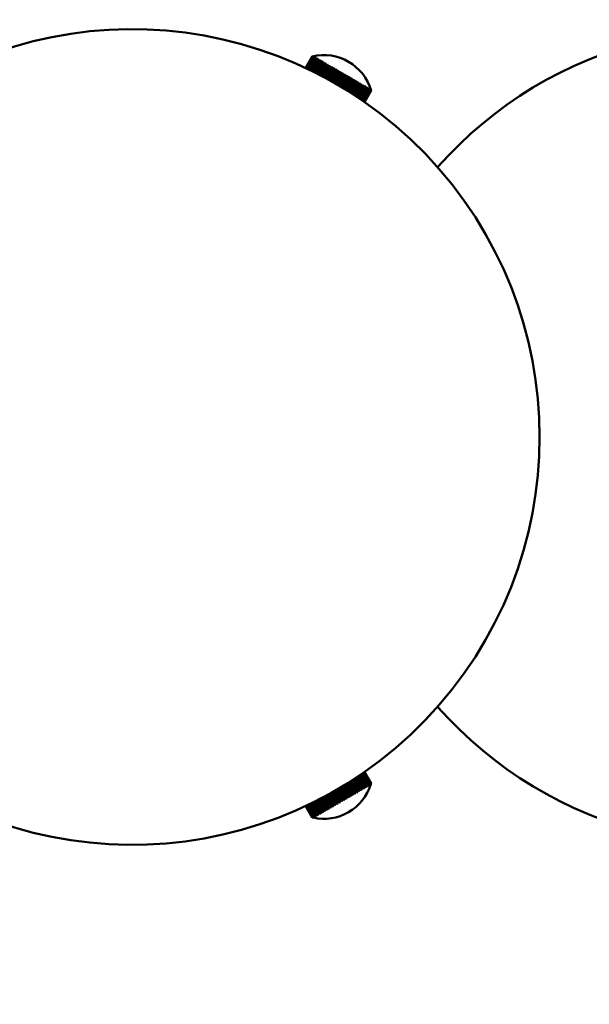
# Model space of a CAD drawing. Header units: millimetres. Extents: x 849 to 4035, y 828 to 3843.
# Tile 74 of 121: x 2342 to 2426, y 3444 to 3589. Entities that reach past the tile are written whole.
import ezdxf

# ---------------------------------------------------------------- set-up
doc = ezdxf.new("R2010")
doc.units = ezdxf.units.MM
doc.header["$LTSCALE"] = 15
doc.layers.add('Widoczne (ISO)', color=7, linetype='Continuous', lineweight=50)

msp = doc.modelspace()

# ---------------------------------------------------------------- linework, layer by layer
at = {"layer": 'Widoczne (ISO)'}
for p, q in [((2384.05, 3581.93), (2385.03, 3583.63)), ((2385.03, 3583.63), (2384.05, 3581.93)), ((2385.03, 3583.63), (2385.03, 3583.63)), ((2385.14, 3583.65), (2385.14, 3583.65)), ((2385.17, 3583.63), (2385.16, 3583.64)), ((2385.03, 3583.62), (2384.05, 3581.93)), ((2384.07, 3581.92), (2385.05, 3583.61)), ((2385.06, 3583.61), (2384.08, 3581.91)), ((2384.12, 3581.9), (2385.1, 3583.59)), ((2385.11, 3583.58), (2384.14, 3581.89)), ((2384.2, 3581.86), (2385.17, 3583.54)), ((2385.19, 3583.53), (2384.22, 3581.85)), ((2384.3, 3581.81), (2385.27, 3583.49)), ((2385.3, 3583.47), (2384.33, 3581.8)), ((2384.43, 3581.75), (2385.39, 3583.42)), ((2385.43, 3583.39), (2384.47, 3581.73)), ((2384.59, 3581.67), (2385.54, 3583.33)), ((2385.58, 3583.31), (2384.63, 3581.65)), ((2384.76, 3581.59), (2385.71, 3583.23)), ((2385.76, 3583.2), (2384.81, 3581.56)), ((2384.97, 3581.49), (2385.91, 3583.12)), ((2385.96, 3583.09), (2385.02, 3581.46)), ((2385.03, 3583.62), (2385.05, 3583.61)), ((2385.06, 3583.61), (2385.1, 3583.59)), ((2385.11, 3583.58), (2385.17, 3583.54)), ((2385.19, 3583.53), (2385.27, 3583.49)), ((2385.19, 3581.38), (2386.12, 3582.99)), ((2385.22, 3583.6), (2385.2, 3583.61)), ((2385.22, 3583.6), (2385.22, 3583.6)), ((2386.18, 3582.96), (2385.25, 3581.35)), ((2385.3, 3583.56), (2385.28, 3583.57)), ((2385.29, 3583.56), (2385.29, 3583.56)), ((2385.3, 3583.47), (2385.39, 3583.42)), ((2385.4, 3583.5), (2385.37, 3583.52)), ((2385.38, 3583.49), (2385.39, 3583.51)), ((2385.43, 3583.39), (2385.54, 3583.33)), ((2385.44, 3581.25), (2386.36, 3582.86)), ((2385.53, 3583.42), (2385.5, 3583.44)), ((2385.5, 3583.41), (2385.51, 3583.44)), ((2385.5, 3581.22), (2386.46, 3582.89)), ((2386.42, 3582.82), (2385.5, 3581.22)), ((2385.58, 3583.31), (2385.71, 3583.23)), ((2385.68, 3583.34), (2385.64, 3583.36)), ((2385.64, 3583.32), (2385.66, 3583.35)), ((2385.7, 3581.12), (2386.61, 3582.71)), ((2385.75, 3581.09), (2386.71, 3582.75)), ((2385.76, 3583.2), (2385.91, 3583.12)), ((2386.68, 3582.67), (2385.77, 3581.09)), ((2385.8, 3583.22), (2385.82, 3583.25)), ((2385.86, 3583.23), (2385.81, 3583.26)), ((2385.96, 3583.09), (2386.12, 3582.99)), ((2385.98, 3580.98), (2386.89, 3582.55)), ((2385.99, 3583.1), (2386.02, 3583.14)), ((2386.06, 3583.12), (2386, 3583.15)), ((2386.03, 3580.95), (2386.97, 3582.59)), ((2386.96, 3582.51), (2386.05, 3580.94)), ((2386.18, 3582.96), (2386.36, 3582.86)), ((2386.19, 3582.96), (2386.23, 3583.02)), ((2386.27, 3583), (2386.22, 3583.03)), ((2386.27, 3580.83), (2387.17, 3582.39)), ((2386.31, 3580.8), (2387.25, 3582.43)), ((2387.25, 3582.34), (2386.35, 3580.79)), ((2386.42, 3582.82), (2386.61, 3582.71)), ((2386.51, 3582.86), (2386.45, 3582.9)), ((2386.58, 3580.66), (2387.47, 3582.21)), ((2386.62, 3580.64), (2387.55, 3582.26)), ((2386.68, 3582.67), (2386.89, 3582.55)), ((2386.77, 3582.71), (2386.7, 3582.75)), ((2387.04, 3582.56), (2386.96, 3582.6)), ((2386.96, 3582.51), (2387.17, 3582.39)), ((2387.32, 3582.39), (2387.25, 3582.43)), ((2387.25, 3582.34), (2387.47, 3582.21)), ((2387.62, 3582.22), (2387.54, 3582.26)), ((2387.55, 3582.17), (2386.66, 3580.62)), ((2386.9, 3580.5), (2387.78, 3582.03)), ((2386.93, 3580.48), (2387.85, 3582.08)), ((2387.87, 3581.99), (2386.98, 3580.45)), ((2387.22, 3580.32), (2388.11, 3581.85)), ((2387.25, 3580.3), (2388.17, 3581.9)), ((2388.19, 3581.8), (2387.31, 3580.27)), ((2387.55, 3582.17), (2387.78, 3582.03)), ((2387.56, 3580.14), (2388.43, 3581.66)), ((2387.57, 3580.13), (2388.49, 3581.72)), ((2388.52, 3581.61), (2387.64, 3580.09)), ((2387.93, 3582.04), (2387.85, 3582.09)), ((2387.87, 3581.99), (2388.11, 3581.85)), ((2387.89, 3579.95), (2388.77, 3581.47)), ((2387.9, 3579.94), (2388.82, 3581.53)), ((2388.86, 3581.42), (2387.98, 3579.9)), ((2388.25, 3581.86), (2388.16, 3581.9)), ((2388.19, 3581.8), (2388.43, 3581.66)), ((2388.23, 3579.75), (2389.11, 3581.27)), ((2388.24, 3579.75), (2389.15, 3581.33)), ((2389.19, 3581.22), (2388.32, 3579.7)), ((2388.57, 3581.67), (2388.49, 3581.72)), ((2388.52, 3581.61), (2388.77, 3581.47)), ((2388.57, 3579.56), (2389.45, 3581.07)), ((2389.57, 3581.09), (2388.66, 3579.51)), ((2389.53, 3581.02), (2388.66, 3579.51)), ((2388.9, 3581.48), (2388.82, 3581.53)), ((2388.86, 3581.42), (2389.11, 3581.27)), ((2388.91, 3579.36), (2389.79, 3580.88)), ((2389.9, 3580.9), (2388.99, 3579.32)), ((2389.87, 3580.83), (2389, 3579.31)), ((2389.24, 3581.29), (2389.15, 3581.33)), ((2389.19, 3581.22), (2389.45, 3581.07)), ((2389.57, 3581.09), (2389.48, 3581.14)), ((2389.53, 3581.02), (2389.79, 3580.88)), ((2389.9, 3580.9), (2389.82, 3580.95)), ((2389.87, 3580.83), (2390.12, 3580.68)), ((2390.23, 3580.71), (2390.15, 3580.76)), ((2389.25, 3579.16), (2390.12, 3580.68)), ((2390.23, 3580.71), (2389.31, 3579.12)), ((2390.21, 3580.63), (2389.33, 3579.11)), ((2389.57, 3578.96), (2390.46, 3580.49)), ((2390.56, 3580.52), (2389.63, 3578.93)), ((2390.54, 3580.44), (2389.66, 3578.91)), ((2389.9, 3578.77), (2390.78, 3580.3)), ((2390.87, 3580.34), (2389.95, 3578.74)), ((2390.86, 3580.26), (2389.98, 3578.72)), ((2390.21, 3580.63), (2390.46, 3580.49)), ((2390.21, 3578.58), (2391.1, 3580.12)), ((2391.18, 3580.16), (2390.25, 3578.55)), ((2391.18, 3580.08), (2390.28, 3578.53)), ((2390.56, 3580.52), (2390.48, 3580.57)), ((2390.51, 3578.39), (2391.4, 3579.94)), ((2390.54, 3580.44), (2390.78, 3580.3)), ((2391.48, 3579.99), (2390.54, 3578.37)), ((2391.48, 3579.9), (2390.58, 3578.34)), ((2390.79, 3578.21), (2391.7, 3579.78)), ((2390.88, 3580.34), (2390.8, 3580.38)), ((2391.76, 3579.83), (2390.82, 3578.19)), ((2390.86, 3580.26), (2391.1, 3580.12)), ((2391.77, 3579.73), (2390.86, 3578.16)), ((2391.06, 3578.03), (2391.98, 3579.61)), ((2392.03, 3579.67), (2391.08, 3578.02)), ((2391.19, 3580.16), (2391.11, 3580.21)), ((2392.04, 3579.58), (2391.13, 3577.99)), ((2391.18, 3580.08), (2391.4, 3579.94)), ((2392.28, 3579.53), (2391.32, 3577.86)), ((2391.32, 3577.87), (2392.24, 3579.46)), ((2392.3, 3579.43), (2391.38, 3577.83)), ((2391.48, 3579.99), (2391.41, 3580.03)), ((2391.48, 3579.9), (2391.7, 3579.78)), ((2391.55, 3577.71), (2392.48, 3579.32)), ((2392.54, 3579.29), (2391.61, 3577.67)), ((2391.77, 3579.82), (2391.7, 3579.86)), ((2391.77, 3579.73), (2391.98, 3579.61)), ((2392.04, 3579.67), (2391.97, 3579.71)), ((2392.04, 3579.58), (2392.24, 3579.46)), ((2392.29, 3579.52), (2392.23, 3579.56)), ((2392.3, 3579.43), (2392.48, 3579.32)), ((2392.53, 3579.38), (2392.47, 3579.42)), ((2392.52, 3579.39), (2392.48, 3579.33)), ((2392.54, 3579.29), (2392.71, 3579.19)), ((2392.75, 3579.26), (2392.69, 3579.29)), ((2391.77, 3577.57), (2392.71, 3579.19)), ((2392.76, 3579.16), (2391.82, 3577.53)), ((2391.97, 3577.44), (2392.91, 3579.07)), ((2392.96, 3579.05), (2392.01, 3577.4)), ((2392.14, 3577.32), (2393.1, 3578.97)), ((2393.14, 3578.94), (2392.18, 3577.29)), ((2392.3, 3577.21), (2393.26, 3578.88)), ((2393.29, 3578.85), (2392.33, 3577.19)), ((2392.43, 3577.12), (2393.39, 3578.8)), ((2393.42, 3578.78), (2392.46, 3577.1)), ((2392.53, 3577.05), (2393.5, 3578.73)), ((2393.53, 3578.72), (2392.56, 3577.04)), ((2392.61, 3577), (2393.59, 3578.68)), ((2393.61, 3578.67), (2392.63, 3576.98)), ((2392.67, 3576.96), (2393.65, 3578.65)), ((2393.66, 3578.64), (2392.68, 3576.95)), ((2392.73, 3579.27), (2392.7, 3579.22)), ((2392.7, 3576.93), (2393.68, 3578.63)), ((2393.68, 3578.63), (2392.71, 3576.93)), ((2393.69, 3578.63), (2392.71, 3576.93)), ((2392.76, 3579.16), (2392.91, 3579.07)), ((2392.94, 3579.15), (2392.89, 3579.17)), ((2392.93, 3579.15), (2392.91, 3579.11)), ((2392.96, 3579.05), (2393.1, 3578.97)), ((2393.12, 3579.05), (2393.07, 3579.07)), ((2393.1, 3579.05), (2393.08, 3579.02)), ((2393.14, 3578.94), (2393.26, 3578.88)), ((2393.27, 3578.96), (2393.23, 3578.98)), ((2393.25, 3578.97), (2393.24, 3578.94)), ((2393.29, 3578.85), (2393.39, 3578.8)), ((2393.39, 3578.88), (2393.36, 3578.9)), ((2393.38, 3578.89), (2393.37, 3578.88)), ((2393.42, 3578.78), (2393.5, 3578.73)), ((2393.5, 3578.83), (2393.47, 3578.84)), ((2393.48, 3578.83), (2393.48, 3578.82)), ((2393.53, 3578.72), (2393.59, 3578.68)), ((2393.57, 3578.78), (2393.56, 3578.79)), ((2393.56, 3578.79), (2393.56, 3578.79)), ((2393.61, 3578.67), (2393.65, 3578.65)), ((2393.63, 3578.75), (2393.62, 3578.76)), ((2393.65, 3578.74), (2393.65, 3578.74)), ((2393.66, 3578.64), (2393.68, 3578.63)), ((2393.68, 3578.63), (2393.69, 3578.63)), ((2393.03, 3476.29), (2392.08, 3477.94)), ((2392.12, 3477.97), (2393.07, 3476.32)), ((2393.2, 3476.39), (2392.24, 3478.05)), ((2392.28, 3478.07), (2393.24, 3476.41)), ((2393.34, 3476.47), (2392.38, 3478.14)), ((2392.41, 3478.16), (2393.38, 3476.49)), ((2393.46, 3476.54), (2392.5, 3478.22)), ((2392.52, 3478.24), (2393.49, 3476.56)), ((2393.56, 3476.6), (2392.59, 3478.28)), ((2392.61, 3478.3), (2393.58, 3476.61)), ((2393.63, 3476.64), (2392.65, 3478.33)), ((2392.66, 3478.34), (2393.64, 3476.65)), ((2393.67, 3476.66), (2392.69, 3478.36)), ((2392.7, 3478.36), (2393.68, 3476.67)), ((2393.69, 3476.67), (2392.71, 3478.37)), ((2390.66, 3474.92), (2389.78, 3476.46)), ((2389.83, 3476.49), (2390.75, 3474.89)), ((2389.86, 3476.51), (2390.74, 3474.97)), ((2390.98, 3475.11), (2390.09, 3476.65)), ((2390.14, 3476.68), (2391.06, 3475.07)), ((2390.17, 3476.7), (2391.06, 3475.15)), ((2391.29, 3475.29), (2390.39, 3476.84)), ((2390.43, 3476.86), (2391.37, 3475.24)), ((2390.47, 3476.89), (2391.37, 3475.33)), ((2391.59, 3475.46), (2390.68, 3477.02)), ((2390.71, 3477.04), (2391.65, 3475.41)), ((2390.76, 3477.07), (2391.66, 3475.5)), ((2391.87, 3475.62), (2390.96, 3477.2)), ((2390.98, 3477.21), (2391.93, 3475.57)), ((2391.03, 3477.24), (2391.94, 3475.66)), ((2392.14, 3475.78), (2391.22, 3477.37)), ((2391.23, 3477.37), (2392.19, 3475.72)), ((2391.29, 3477.41), (2392.21, 3475.82)), ((2392.39, 3475.92), (2391.47, 3477.53)), ((2391.53, 3477.57), (2392.45, 3475.96)), ((2392.63, 3476.06), (2391.69, 3477.68)), ((2391.75, 3477.71), (2392.68, 3476.09)), ((2392.84, 3476.18), (2391.9, 3477.81)), ((2391.94, 3477.85), (2392.89, 3476.21)), ((2393.34, 3476.47), (2393.24, 3476.41)), ((2393.46, 3476.54), (2393.38, 3476.49)), ((2393.43, 3476.44), (2393.46, 3476.45)), ((2393.44, 3476.46), (2393.45, 3476.44)), ((2393.56, 3476.6), (2393.49, 3476.56)), ((2393.53, 3476.49), (2393.55, 3476.5)), ((2393.53, 3476.5), (2393.53, 3476.49)), ((2393.63, 3476.64), (2393.58, 3476.61)), ((2393.6, 3476.53), (2393.61, 3476.54)), ((2393.67, 3476.66), (2393.64, 3476.65)), ((2393.64, 3476.55), (2393.65, 3476.56)), ((2393.66, 3476.56), (2393.66, 3476.56)), ((2393.69, 3476.67), (2393.68, 3476.67)), ((2388.31, 3473.57), (2387.43, 3475.09)), ((2388.37, 3473.51), (2387.45, 3475.1)), ((2387.51, 3475.14), (2388.39, 3473.62)), ((2388.64, 3473.76), (2387.76, 3475.28)), ((2388.69, 3473.7), (2387.78, 3475.29)), ((2387.85, 3475.33), (2388.73, 3473.81)), ((2388.98, 3473.95), (2388.1, 3475.47)), ((2389.03, 3473.89), (2388.11, 3475.47)), ((2388.19, 3475.52), (2389.07, 3474)), ((2389.32, 3474.15), (2388.44, 3475.67)), ((2388.53, 3475.72), (2389.41, 3474.2)), ((2388.53, 3475.72), (2389.44, 3474.13)), ((2389.66, 3474.35), (2388.78, 3475.86)), ((2388.86, 3475.91), (2389.78, 3474.33)), ((2388.87, 3475.91), (2389.75, 3474.4)), ((2390, 3474.54), (2389.12, 3476.06)), ((2389.19, 3476.1), (2390.11, 3474.52)), ((2389.21, 3476.11), (2390.08, 3474.59)), ((2390.33, 3474.73), (2389.45, 3476.26)), ((2389.51, 3476.3), (2390.43, 3474.7)), ((2389.53, 3476.31), (2390.42, 3474.78)), ((2390.98, 3475.11), (2390.74, 3474.97)), ((2390.99, 3475.03), (2391.07, 3475.07)), ((2391.29, 3475.29), (2391.06, 3475.15)), ((2391.3, 3475.2), (2391.37, 3475.25)), ((2391.59, 3475.46), (2391.37, 3475.33)), ((2391.59, 3475.37), (2391.66, 3475.41)), ((2391.87, 3475.62), (2391.66, 3475.5)), ((2391.87, 3475.53), (2391.94, 3475.57)), ((2392.14, 3475.78), (2391.94, 3475.66)), ((2392.13, 3475.69), (2392.2, 3475.72)), ((2392.39, 3475.92), (2392.21, 3475.82)), ((2392.38, 3475.83), (2392.44, 3475.86)), ((2392.39, 3475.92), (2392.43, 3475.86)), ((2392.63, 3476.06), (2392.45, 3475.96)), ((2392.61, 3475.96), (2392.67, 3475.99)), ((2392.62, 3476.04), (2392.65, 3475.99)), ((2392.84, 3476.18), (2392.68, 3476.09)), ((2392.82, 3476.08), (2392.87, 3476.11)), ((2392.83, 3476.15), (2392.86, 3476.1)), ((2393.03, 3476.29), (2392.89, 3476.21)), ((2393.01, 3476.19), (2393.05, 3476.22)), ((2393.02, 3476.24), (2393.04, 3476.21)), ((2393.2, 3476.39), (2393.07, 3476.32)), ((2393.17, 3476.29), (2393.21, 3476.31)), ((2393.18, 3476.33), (2393.2, 3476.3)), ((2393.32, 3476.4), (2393.34, 3476.38)), ((2393.32, 3476.37), (2393.35, 3476.39)), ((2384.41, 3473.54), (2385.38, 3471.87)), ((2385.48, 3471.93), (2384.52, 3473.59)), ((2384.56, 3473.61), (2385.52, 3471.96)), ((2385.65, 3472.03), (2384.69, 3473.68)), ((2384.74, 3473.7), (2385.69, 3472.06)), ((2385.83, 3472.14), (2384.89, 3473.77)), ((2384.94, 3473.8), (2385.88, 3472.17)), ((2386.04, 3472.26), (2385.1, 3473.88)), ((2385.16, 3473.91), (2386.1, 3472.29)), ((2386.27, 3472.39), (2385.34, 3474)), ((2386.37, 3472.36), (2385.4, 3474.03)), ((2385.4, 3474.03), (2386.33, 3472.42)), ((2386.52, 3472.53), (2385.6, 3474.12)), ((2386.61, 3472.5), (2385.65, 3474.15)), ((2385.66, 3474.16), (2386.58, 3472.57)), ((2386.78, 3472.68), (2385.87, 3474.26)), ((2386.87, 3472.65), (2385.92, 3474.29)), ((2385.94, 3474.3), (2386.85, 3472.73)), ((2387.06, 3472.85), (2386.16, 3474.41)), ((2387.15, 3472.81), (2386.2, 3474.44)), ((2386.23, 3474.45), (2387.14, 3472.89)), ((2387.36, 3473.02), (2386.46, 3474.57)), ((2387.44, 3472.97), (2386.5, 3474.59)), ((2386.54, 3474.61), (2387.44, 3473.06)), ((2387.67, 3473.19), (2386.77, 3474.74)), ((2387.74, 3473.15), (2386.81, 3474.76)), ((2386.86, 3474.78), (2387.75, 3473.24)), ((2387.98, 3473.38), (2387.1, 3474.91)), ((2388.05, 3473.33), (2387.12, 3474.93)), ((2387.18, 3474.96), (2388.07, 3473.43)), ((2388.31, 3473.57), (2388.07, 3473.43)), ((2388.36, 3473.51), (2388.45, 3473.56)), ((2388.64, 3473.76), (2388.39, 3473.62)), ((2388.69, 3473.7), (2388.78, 3473.75)), ((2388.98, 3473.95), (2388.73, 3473.81)), ((2389.02, 3473.89), (2389.11, 3473.94)), ((2389.32, 3474.15), (2389.07, 3474)), ((2389.36, 3474.08), (2389.44, 3474.13)), ((2389.66, 3474.35), (2389.41, 3474.2)), ((2389.69, 3474.28), (2389.78, 3474.33)), ((2390, 3474.54), (2389.75, 3474.4)), ((2390.02, 3474.47), (2390.11, 3474.52)), ((2390.33, 3474.73), (2390.08, 3474.59)), ((2390.35, 3474.66), (2390.44, 3474.71)), ((2390.66, 3474.92), (2390.42, 3474.78)), ((2390.68, 3474.84), (2390.76, 3474.89)), ((2385.03, 3471.67), (2384.05, 3473.37)), ((2384.05, 3473.37), (2385.03, 3471.67)), ((2385.04, 3471.68), (2384.06, 3473.37)), ((2384.07, 3473.38), (2385.05, 3471.68)), ((2385.08, 3471.7), (2384.1, 3473.39)), ((2384.11, 3473.4), (2385.09, 3471.71)), ((2385.14, 3471.74), (2384.16, 3473.42)), ((2384.19, 3473.43), (2385.16, 3471.75)), ((2385.23, 3471.79), (2384.26, 3473.47)), ((2384.29, 3473.48), (2385.25, 3471.8)), ((2385.34, 3471.85), (2384.38, 3473.52)), ((2385.83, 3472.14), (2385.69, 3472.06)), ((2386.04, 3472.26), (2385.88, 3472.17)), ((2385.94, 3472.11), (2385.91, 3472.15)), ((2385.93, 3472.1), (2385.98, 3472.13)), ((2386.27, 3472.39), (2386.1, 3472.29)), ((2386.14, 3472.23), (2386.11, 3472.28)), ((2386.13, 3472.22), (2386.19, 3472.25)), ((2386.52, 3472.53), (2386.33, 3472.42)), ((2386.36, 3472.35), (2386.42, 3472.39)), ((2386.78, 3472.68), (2386.58, 3472.57)), ((2386.6, 3472.49), (2386.67, 3472.53)), ((2387.06, 3472.85), (2386.85, 3472.73)), ((2386.86, 3472.64), (2386.93, 3472.68)), ((2387.36, 3473.02), (2387.14, 3472.89)), ((2387.14, 3472.8), (2387.21, 3472.84)), ((2387.43, 3472.97), (2387.51, 3473.01)), ((2387.67, 3473.19), (2387.44, 3473.06)), ((2387.73, 3473.14), (2387.81, 3473.19)), ((2387.98, 3473.38), (2387.75, 3473.24)), ((2388.04, 3473.32), (2388.13, 3473.37)), ((2385.04, 3471.68), (2385.03, 3471.67)), ((2385.08, 3471.7), (2385.05, 3471.68)), ((2385.14, 3471.74), (2385.09, 3471.71)), ((2385.14, 3471.65), (2385.14, 3471.65)), ((2385.15, 3471.65), (2385.15, 3471.66)), ((2385.23, 3471.79), (2385.16, 3471.75)), ((2385.18, 3471.67), (2385.2, 3471.68)), ((2385.34, 3471.85), (2385.25, 3471.8)), ((2385.25, 3471.71), (2385.27, 3471.72)), ((2385.26, 3471.72), (2385.26, 3471.72)), ((2385.33, 3471.76), (2385.36, 3471.78)), ((2385.35, 3471.77), (2385.34, 3471.78)), ((2385.48, 3471.93), (2385.38, 3471.87)), ((2385.46, 3471.83), (2385.45, 3471.85)), ((2385.45, 3471.83), (2385.48, 3471.84)), ((2385.65, 3472.03), (2385.52, 3471.96)), ((2385.6, 3471.91), (2385.58, 3471.94)), ((2385.58, 3471.9), (2385.62, 3471.93)), ((2385.76, 3472), (2385.74, 3472.04)), ((2385.75, 3472), (2385.79, 3472.02))]:
    msp.add_line(p, q, dxfattribs=at)
msp.add_circle((2278.48, 3527.65), 315, dxfattribs=at)
for centre, radius, start, end in [((2358.48, 3527.65), 60, 228.1897, 131.8103), ((2448.48, 3527.65), 60, 221.4096, 138.5904), ((2386.73, 3576.58), 7.25, 16.3972, 103.6028), ((2386.73, 3478.72), 7.25, 257.2874, 342.7126), ((2386.73, 3478.72), 7.25, 342.7111, 343.6014), ((2386.73, 3478.72), 7.25, 256.3986, 257.2889), ((2386.73, 3478.72), 7.25, 256.3986, 257.2889)]:
    msp.add_arc(centre, radius, start, end, dxfattribs=at)
for centre, major_axis, ratio, start_param, end_param in [((2386.73, 3576.58), (-3.62, -6.28), 0.999525, 3.887043, 3.90258), ((2386.73, 3576.58), (3.62, 6.28), 0.999525, 0.745451, 0.760988), ((2386.73, 3576.58), (3.62, 6.28), 0.994024, 0.745451, 0.760988), ((2386.74, 3576.58), (-3.62, -6.28), 0.994024, 3.887043, 3.90258), ((2386.72, 3576.58), (3.62, 6.28), 0.982395, 0.745451, 0.760988), ((2386.74, 3576.57), (-3.62, -6.28), 0.982395, 3.887043, 3.90258), ((2386.72, 3576.59), (3.62, 6.28), 0.96471, 0.745451, 0.760988), ((2386.74, 3576.57), (-3.62, -6.28), 0.96471, 3.887043, 3.90258), ((2386.72, 3576.59), (3.62, 6.28), 0.941076, 0.745451, 0.760988), ((2386.75, 3576.57), (-3.62, -6.28), 0.941076, 3.887043, 3.90258), ((2386.71, 3576.59), (3.62, 6.28), 0.911641, 0.745451, 0.760988), ((2386.75, 3576.57), (-3.62, -6.28), 0.911641, 3.887043, 3.90258), ((2386.71, 3576.59), (3.62, 6.28), 0.876585, 0.745451, 0.760988), ((2386.75, 3576.57), (-3.62, -6.28), 0.876585, 3.887043, 3.90258), ((2386.71, 3576.59), (3.62, 6.28), 0.836124, 0.745451, 0.760988), ((2386.76, 3576.57), (-3.62, -6.28), 0.836124, 3.887043, 3.90258), ((2386.71, 3576.59), (3.62, 6.28), 0.790509, 0.745451, 0.760988), ((2386.76, 3576.56), (-3.62, -6.28), 0.790509, 3.887043, 3.90258), ((2386.7, 3576.6), (3.62, 6.28), 0.740019, 0.745451, 0.760988), ((2386.76, 3576.56), (-3.62, -6.28), 0.740019, 3.887043, 3.90258), ((2386.7, 3576.6), (3.62, 6.28), 0.684968, 0.745451, 0.760988), ((2386.76, 3576.56), (-3.62, -6.28), 0.684968, 3.887043, 3.90258), ((2386.7, 3576.6), (3.62, 6.28), 0.625693, 0.745451, 0.760988), ((2386.77, 3576.56), (-3.62, -6.28), 0.625693, 3.887043, 3.90258), ((2386.7, 3576.6), (3.62, 6.28), 0.562561, 0.745451, 0.760988), ((2386.77, 3576.56), (-3.62, -6.28), 0.562561, 3.887043, 3.90258), ((2386.7, 3576.6), (3.62, 6.28), 0.49596, 0.745451, 0.760988), ((2386.77, 3576.56), (-3.62, -6.28), 0.49596, 3.887043, 3.90258), ((2386.69, 3576.6), (3.62, 6.28), 0.426301, 0.745451, 0.760988), ((2386.77, 3576.56), (-3.62, -6.28), 0.426301, 3.887043, 3.90258), ((2386.69, 3576.6), (3.62, 6.28), 0.354015, 0.745451, 0.760988), ((2386.77, 3576.56), (-3.62, -6.28), 0.354015, 3.887043, 3.90258), ((2386.69, 3576.6), (3.62, 6.28), 0.279545, 0.745451, 0.760988), ((2386.77, 3576.56), (-3.62, -6.28), 0.279545, 3.887043, 3.90258), ((2386.69, 3576.6), (3.62, 6.28), 0.203352, 0.745451, 0.760988), ((2386.78, 3576.55), (-3.62, -6.28), 0.203352, 3.887043, 3.90258), ((2386.69, 3576.6), (3.62, 6.28), 0.125906, 0.745451, 0.760988), ((2386.78, 3576.55), (-3.62, -6.28), 0.125906, 3.887043, 3.90258), ((2386.69, 3576.6), (3.62, 6.28), 0.047683, 0.745451, 0.760988), ((2386.78, 3576.55), (-3.62, -6.28), 0.047683, 3.887043, 3.90258), ((2386.69, 3576.6), (3.62, 6.28), 0.030834, 5.522198, 5.537735), ((2386.78, 3576.55), (-3.62, -6.28), 0.030834, 2.380605, 2.396142), ((2386.69, 3576.6), (3.62, 6.28), 0.109161, 5.522198, 5.537735), ((2386.78, 3576.55), (-3.62, -6.28), 0.109161, 2.380605, 2.396142), ((2386.69, 3576.6), (3.62, 6.28), 0.186814, 5.522198, 5.537735), ((2386.78, 3576.55), (-3.62, -6.28), 0.186814, 2.380605, 2.396142), ((2386.69, 3576.6), (3.62, 6.28), 0.263316, 5.522198, 5.537735), ((2386.77, 3576.56), (-3.62, -6.28), 0.263316, 2.380605, 2.396142), ((2386.69, 3576.6), (3.62, 6.28), 0.338195, 5.522198, 5.537735), ((2386.77, 3576.56), (-3.62, -6.28), 0.338195, 2.380605, 2.396142), ((2386.69, 3576.6), (3.62, 6.28), 0.410988, 5.522198, 5.537735), ((2386.77, 3576.56), (-3.62, -6.28), 0.410988, 2.380605, 2.396142), ((2386.69, 3576.6), (3.62, 6.28), 0.481248, 5.522198, 5.537735), ((2386.77, 3576.56), (-3.62, -6.28), 0.481248, 2.380605, 2.396142), ((2386.7, 3576.6), (3.62, 6.28), 0.54854, 5.522198, 5.537735), ((2386.77, 3576.56), (-3.62, -6.28), 0.54854, 2.380605, 2.396142), ((2386.7, 3576.6), (3.62, 6.28), 0.612451, 5.522198, 5.537735), ((2386.77, 3576.56), (-3.62, -6.28), 0.612451, 2.380605, 2.396142), ((2386.7, 3576.6), (3.62, 6.28), 0.672585, 5.522198, 5.537735), ((2386.76, 3576.56), (-3.62, -6.28), 0.672585, 2.380605, 2.396142), ((2386.7, 3576.6), (3.62, 6.28), 0.728573, 5.522198, 5.537735), ((2386.76, 3576.56), (-3.62, -6.28), 0.728573, 2.380605, 2.396142), ((2386.71, 3576.6), (3.62, 6.28), 0.780069, 5.522198, 5.537735), ((2386.76, 3576.56), (-3.62, -6.28), 0.780069, 2.380605, 2.396142), ((2386.71, 3576.59), (3.62, 6.28), 0.826756, 5.522198, 5.537735), ((2386.76, 3576.57), (-3.62, -6.28), 0.826756, 2.380605, 2.396142), ((2386.71, 3576.59), (3.62, 6.28), 0.868345, 5.522198, 5.537735), ((2386.75, 3576.57), (-3.62, -6.28), 0.868345, 2.380605, 2.396142), ((2386.71, 3576.59), (3.62, 6.28), 0.904581, 5.522198, 5.537735), ((2386.75, 3576.57), (-3.62, -6.28), 0.904581, 2.380605, 2.396142), ((2386.72, 3576.59), (3.62, 6.28), 0.93524, 5.522198, 5.537735), ((2386.75, 3576.57), (-3.62, -6.28), 0.93524, 2.380605, 2.396142), ((2386.72, 3576.59), (3.62, 6.28), 0.960132, 5.522198, 5.537735), ((2386.74, 3576.57), (-3.62, -6.28), 0.960132, 2.380605, 2.396142), ((2386.72, 3576.58), (3.62, 6.28), 0.979106, 5.522198, 5.537735), ((2386.74, 3576.57), (-3.62, -6.28), 0.979106, 2.380605, 2.396142), ((2386.73, 3576.58), (3.62, 6.28), 0.992042, 5.522198, 5.537735), ((2386.74, 3576.58), (-3.62, -6.28), 0.992042, 2.380605, 2.396142), ((2386.73, 3576.58), (-3.62, -6.28), 0.998863, 2.380605, 2.396142), ((2386.73, 3576.58), (3.62, 6.28), 0.998863, 5.522198, 5.537735), ((2386.72, 3478.71), (-3.62, 6.28), 0.924338, 3.887043, 3.90258), ((2386.75, 3478.73), (3.62, -6.28), 0.924338, 0.745451, 0.760988), ((2386.72, 3478.71), (-3.62, 6.28), 0.951427, 3.887043, 3.90258), ((2386.75, 3478.73), (3.62, -6.28), 0.951427, 0.745451, 0.760988), ((2386.72, 3478.71), (-3.62, 6.28), 0.97265, 3.887043, 3.90258), ((2386.74, 3478.72), (3.62, -6.28), 0.97265, 0.745451, 0.760988), ((2386.73, 3478.71), (-3.62, 6.28), 0.987875, 3.887043, 3.90258), ((2386.74, 3478.72), (3.62, -6.28), 0.987875, 0.745451, 0.760988), ((2386.73, 3478.72), (-3.62, 6.28), 0.997011, 3.887043, 3.90258), ((2386.74, 3478.72), (3.62, -6.28), 0.997011, 0.745451, 0.760988), ((2386.69, 3478.7), (-3.62, 6.28), 0.383792, 3.887043, 3.90258), ((2386.77, 3478.74), (3.62, -6.28), 0.383792, 0.745451, 0.760988), ((2386.69, 3478.7), (-3.62, 6.28), 0.45506, 3.887043, 3.90258), ((2386.77, 3478.74), (3.62, -6.28), 0.45506, 0.745451, 0.760988), ((2386.7, 3478.7), (-3.62, 6.28), 0.523522, 3.887043, 3.90258), ((2386.77, 3478.74), (3.62, -6.28), 0.523522, 0.745451, 0.760988), ((2386.7, 3478.7), (-3.62, 6.28), 0.588756, 3.887043, 3.90258), ((2386.77, 3478.74), (3.62, -6.28), 0.588756, 0.745451, 0.760988), ((2386.7, 3478.7), (-3.62, 6.28), 0.650361, 3.887043, 3.90258), ((2386.77, 3478.74), (3.62, -6.28), 0.650361, 0.745451, 0.760988), ((2386.7, 3478.7), (-3.62, 6.28), 0.707955, 3.887043, 3.90258), ((2386.76, 3478.74), (3.62, -6.28), 0.707955, 0.745451, 0.760988), ((2386.7, 3478.7), (-3.62, 6.28), 0.761185, 3.887043, 3.90258), ((2386.76, 3478.73), (3.62, -6.28), 0.761185, 0.745451, 0.760988), ((2386.71, 3478.7), (-3.62, 6.28), 0.809722, 3.887043, 3.90258), ((2386.76, 3478.73), (3.62, -6.28), 0.809722, 0.745451, 0.760988), ((2386.71, 3478.71), (-3.62, 6.28), 0.853267, 3.887043, 3.90258), ((2386.76, 3478.73), (3.62, -6.28), 0.853267, 0.745451, 0.760988), ((2386.71, 3478.71), (-3.62, 6.28), 0.891551, 3.887043, 3.90258), ((2386.75, 3478.73), (3.62, -6.28), 0.891551, 0.745451, 0.760988), ((2386.69, 3478.69), (-3.62, 6.28), 0.232278, 2.380605, 2.396142), ((2386.77, 3478.74), (3.62, -6.28), 0.232278, 5.522198, 5.537735), ((2386.69, 3478.69), (-3.62, 6.28), 0.155248, 2.380605, 2.396142), ((2386.78, 3478.74), (3.62, -6.28), 0.155248, 5.522198, 5.537735), ((2386.69, 3478.69), (-3.62, 6.28), 0.077262, 2.380605, 2.396142), ((2386.78, 3478.74), (3.62, -6.28), 0.077262, 5.522198, 5.537735), ((2386.69, 3478.69), (-3.62, 6.28), 0.001201, 3.887043, 3.90258), ((2386.78, 3478.74), (3.62, -6.28), 0.001201, 0.745451, 0.760988), ((2386.69, 3478.69), (-3.62, 6.28), 0.079656, 3.887043, 3.90258), ((2386.78, 3478.74), (3.62, -6.28), 0.079656, 0.745451, 0.760988), ((2386.69, 3478.69), (-3.62, 6.28), 0.15762, 3.887043, 3.90258), ((2386.78, 3478.74), (3.62, -6.28), 0.15762, 0.745451, 0.760988), ((2386.69, 3478.69), (-3.62, 6.28), 0.234613, 3.887043, 3.90258), ((2386.77, 3478.74), (3.62, -6.28), 0.234613, 0.745451, 0.760988), ((2386.69, 3478.69), (-3.62, 6.28), 0.310159, 3.887043, 3.90258), ((2386.77, 3478.74), (3.62, -6.28), 0.310159, 0.745451, 0.760988), ((2386.71, 3478.7), (-3.62, 6.28), 0.808311, 2.380605, 2.396142), ((2386.76, 3478.73), (3.62, -6.28), 0.808311, 5.522198, 5.537735), ((2386.7, 3478.7), (-3.62, 6.28), 0.759626, 2.380605, 2.396142), ((2386.76, 3478.73), (3.62, -6.28), 0.759626, 5.522198, 5.537735), ((2386.7, 3478.7), (-3.62, 6.28), 0.706257, 2.380605, 2.396142), ((2386.76, 3478.74), (3.62, -6.28), 0.706257, 5.522198, 5.537735), ((2386.7, 3478.7), (-3.62, 6.28), 0.648535, 2.380605, 2.396142), ((2386.77, 3478.74), (3.62, -6.28), 0.648535, 5.522198, 5.537735), ((2386.7, 3478.7), (-3.62, 6.28), 0.586813, 2.380605, 2.396142), ((2386.77, 3478.74), (3.62, -6.28), 0.586813, 5.522198, 5.537735), ((2386.7, 3478.7), (-3.62, 6.28), 0.521474, 2.380605, 2.396142), ((2386.77, 3478.74), (3.62, -6.28), 0.521474, 5.522198, 5.537735), ((2386.69, 3478.7), (-3.62, 6.28), 0.45292, 2.380605, 2.396142), ((2386.77, 3478.74), (3.62, -6.28), 0.45292, 5.522198, 5.537735), ((2386.69, 3478.7), (-3.62, 6.28), 0.381574, 2.380605, 2.396142), ((2386.77, 3478.74), (3.62, -6.28), 0.381574, 5.522198, 5.537735), ((2386.69, 3478.69), (-3.62, 6.28), 0.307875, 2.380605, 2.396142), ((2386.77, 3478.74), (3.62, -6.28), 0.307875, 5.522198, 5.537735), ((2386.73, 3478.72), (-3.62, 6.28), 0.996822, 2.380605, 2.396142), ((2386.74, 3478.72), (3.62, -6.28), 0.996822, 5.522198, 5.537735), ((2386.73, 3478.71), (-3.62, 6.28), 0.9875, 2.380605, 2.396142), ((2386.74, 3478.72), (3.62, -6.28), 0.9875, 5.522198, 5.537735), ((2386.72, 3478.71), (-3.62, 6.28), 0.972089, 2.380605, 2.396142), ((2386.74, 3478.72), (3.62, -6.28), 0.972089, 5.522198, 5.537735), ((2386.72, 3478.71), (-3.62, 6.28), 0.950685, 2.380605, 2.396142), ((2386.75, 3478.73), (3.62, -6.28), 0.950685, 5.522198, 5.537735), ((2386.72, 3478.71), (-3.62, 6.28), 0.923419, 2.380605, 2.396142), ((2386.75, 3478.73), (3.62, -6.28), 0.923419, 5.522198, 5.537735), ((2386.71, 3478.71), (-3.62, 6.28), 0.890461, 2.380605, 2.396142), ((2386.75, 3478.73), (3.62, -6.28), 0.890461, 5.522198, 5.537735), ((2386.71, 3478.71), (-3.62, 6.28), 0.852012, 2.380605, 2.396142), ((2386.76, 3478.73), (3.62, -6.28), 0.852012, 5.522198, 5.537735)]:
    msp.add_ellipse(centre, major_axis=major_axis, ratio=ratio, start_param=start_param, end_param=end_param, dxfattribs=at)

doc.saveas('drawing.dxf')
